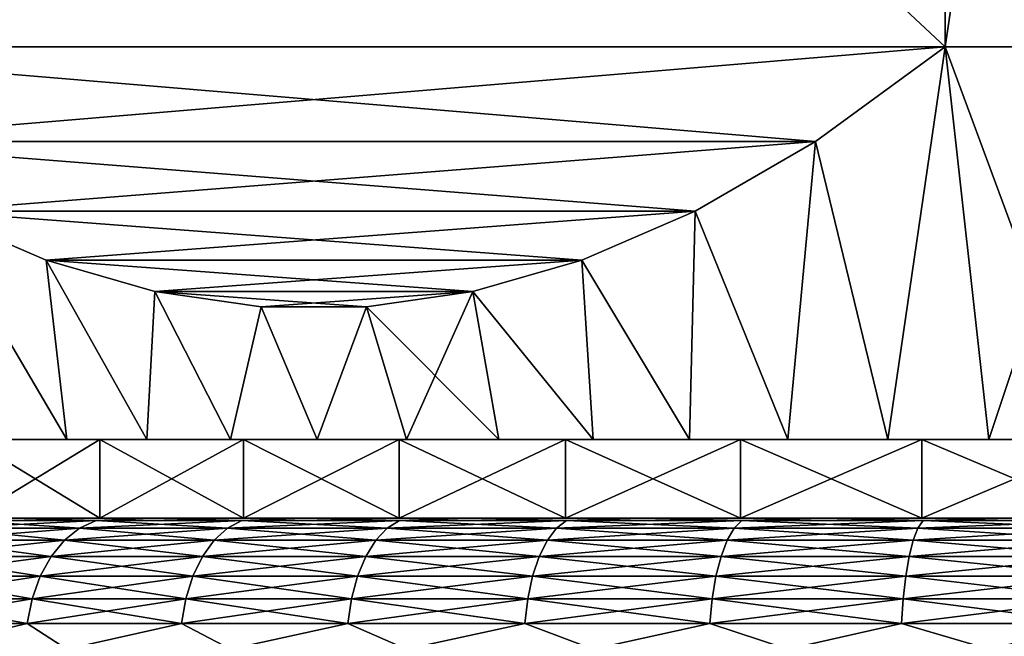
# Model space of a CAD drawing. Header units: metres. Extents: x -109 to 109, y -342 to 116.
# Tile 43 of 213: x -86.25 to -78.73, y 18.6 to 23.31. Entities that reach past the tile are written whole.
import ezdxf

# ---------------------------------------------------------------- set-up
doc = ezdxf.new("R2010")
doc.units = ezdxf.units.M
doc.layers.add('solid_505140_SW0001', color=7, linetype='CONTINUOUS')

msp = doc.modelspace()

# ---------------------------------------------------------------- linework, layer by layer
at = {"layer": 'solid_505140_SW0001'}
for points in [[(-79.178177, 32.099998, 15.774263), (-88.821823, 23.1, 10.206499), (-79.178177, 23.1, 15.774263)], [(-88.821823, 32.099998, 10.206499), (-88.821823, 23.1, 10.206499), (-79.178177, 32.099998, 15.774263)], [(-88.821823, 32.099998, -10.206499), (-79.178177, 23.1, -15.774263), (-88.821823, 23.1, -10.206499)], [(-79.178177, 32.099998, -15.774263), (-79.178177, 23.1, -15.774263), (-88.821823, 32.099998, -10.206499)], [(-79.178177, 32.099998, 15.774263), (-79.178177, 23.1, 15.774263), (-77.843796, 23.1, 15.943469)], [(-79.178177, 32.099998, 15.774263), (-77.843796, 23.1, 15.943469), (-77.843796, 32.099998, 15.943469)], [(-77.843796, 32.099998, -15.943469), (-77.843796, 23.1, -15.943469), (-79.178177, 23.1, -15.774263)], [(-77.843796, 32.099998, -15.943469), (-79.178177, 23.1, -15.774263), (-79.178177, 32.099998, -15.774263)], [(-79.178177, 23.1, 15.774263), (-88.821823, 23.1, 10.206499), (-87.831276, 22.377495, 10.778394)], [(-88.821823, 23.1, -10.206499), (-79.178177, 23.1, -15.774263), (-80.168724, 22.377495, -15.202369)], [(-88.821823, 23.1, -10.206499), (-80.168724, 22.377495, -15.202369), (-87.831284, 22.377499, -10.77839)], [(-79.178177, 23.1, 15.774263), (-87.831276, 22.377495, 10.778394), (-80.168716, 22.377499, 15.202373)], [(-80.168724, 22.377495, -15.202369), (-79.178177, 23.1, -15.774263), (-79.617035, 20.1, -14.160999)], [(-79.178177, 23.1, 15.774263), (-80.168716, 22.377499, 15.202373), (-79.617035, 20.1, 14.160999)], [(-79.178177, 23.1, -15.774263), (-78.845947, 20.1, -14.308954), (-79.617035, 20.1, -14.160999)], [(-79.178177, 23.1, 15.774263), (-79.617035, 20.1, 14.160999), (-78.845947, 20.1, 14.308954)], [(-79.178177, 23.1, -15.774263), (-77.843796, 23.1, -15.943469), (-78.845947, 20.1, -14.308954)], [(-79.178177, 23.1, 15.774263), (-78.845947, 20.1, 14.308954), (-78.067772, 20.1, 14.414994)], [(-77.843796, 23.1, 15.943469), (-79.178177, 23.1, 15.774263), (-78.067772, 20.1, 14.414994)], [(-77.843796, 23.1, -15.943469), (-78.067772, 20.1, -14.414994), (-78.845947, 20.1, -14.308954)], [(-87.831284, 22.377499, -10.77839), (-80.168724, 22.377495, -15.202369), (-81.087837, 21.844658, -14.67172)], [(-87.831284, 22.377499, -10.77839), (-81.087837, 21.844658, -14.67172), (-86.912163, 21.84466, -11.309042)], [(-80.168716, 22.377499, 15.202373), (-87.831276, 22.377495, 10.778394), (-86.912163, 21.844658, 11.309043)], [(-80.168716, 22.377499, 15.202373), (-86.912163, 21.844658, 11.309043), (-81.087837, 21.84466, 14.671721)], [(-80.168716, 22.377499, 15.202373), (-81.087837, 21.84466, 14.671721), (-80.379082, 20.1, 13.971496)], [(-81.087837, 21.844658, -14.67172), (-80.168724, 22.377495, -15.202369), (-80.379082, 20.1, -13.971496)], [(-80.168716, 22.377499, 15.202373), (-80.379082, 20.1, 13.971496), (-79.617035, 20.1, 14.160999)], [(-80.168724, 22.377495, -15.202369), (-79.617035, 20.1, -14.160999), (-80.379082, 20.1, -13.971496)], [(-86.912163, 21.84466, -11.309042), (-85.887184, 20.1, -11.051269), (-86.471565, 20.1, -10.526997)], [(-86.912163, 21.84466, -11.309042), (-86.045448, 21.469557, -11.80944), (-85.887184, 20.1, -11.051269)], [(-81.087837, 21.84466, 14.671721), (-86.912163, 21.844658, 11.309043), (-86.045448, 21.469557, 11.80944)], [(-86.912163, 21.84466, -11.309042), (-81.087837, 21.844658, -14.67172), (-81.954552, 21.469557, -14.171322)], [(-86.912163, 21.84466, -11.309042), (-81.954552, 21.469557, -14.171322), (-86.045448, 21.469557, -11.80944)], [(-86.912163, 21.844658, 11.309043), (-86.471565, 20.1, 10.526997), (-85.887184, 20.1, 11.051269)], [(-86.045448, 21.469557, 11.80944), (-86.912163, 21.844658, 11.309043), (-85.887184, 20.1, 11.051269)], [(-81.087837, 21.84466, 14.671721), (-86.045448, 21.469557, 11.80944), (-81.954552, 21.469557, 14.171323)], [(-81.087837, 21.84466, 14.671721), (-81.954552, 21.469557, 14.171323), (-81.129906, 20.1, 13.740952)], [(-81.954552, 21.469557, -14.171322), (-81.087837, 21.844658, -14.67172), (-81.129906, 20.1, -13.740952)], [(-81.087837, 21.84466, 14.671721), (-81.129906, 20.1, 13.740952), (-80.379082, 20.1, 13.971496)], [(-81.087837, 21.844658, -14.67172), (-80.379082, 20.1, -13.971496), (-81.129906, 20.1, -13.740952)], [(-86.045448, 21.469557, -11.80944), (-85.275108, 20.1, -11.543289), (-85.887184, 20.1, -11.051269)], [(-86.045448, 21.469557, -11.80944), (-85.213799, 21.230696, -12.289597), (-85.275108, 20.1, -11.543289)], [(-86.045448, 21.469557, 11.80944), (-85.887184, 20.1, 11.051269), (-85.275108, 20.1, 11.543289)], [(-85.213799, 21.230696, 12.289596), (-86.045448, 21.469557, 11.80944), (-85.275108, 20.1, 11.543289)], [(-81.954552, 21.469557, 14.171323), (-86.045448, 21.469557, 11.80944), (-85.213799, 21.230696, 12.289596)], [(-86.045448, 21.469557, -11.80944), (-81.954552, 21.469557, -14.171322), (-82.786201, 21.230696, -13.691167)], [(-86.045448, 21.469557, -11.80944), (-82.786201, 21.230696, -13.691167), (-85.213799, 21.230696, -12.289597)], [(-81.954552, 21.469557, 14.171323), (-85.213799, 21.230696, 12.289596), (-82.786201, 21.230696, 13.691166)], [(-82.786201, 21.230696, -13.691167), (-81.954552, 21.469557, -14.171322), (-81.866982, 20.1, -13.470155)], [(-81.954552, 21.469557, 14.171323), (-82.786201, 21.230696, 13.691166), (-81.866982, 20.1, 13.470155)], [(-81.954552, 21.469557, -14.171322), (-81.129906, 20.1, -13.740952), (-81.866982, 20.1, -13.470155)], [(-81.954552, 21.469557, 14.171323), (-81.866982, 20.1, 13.470155), (-81.129906, 20.1, 13.740952)], [(-85.213799, 21.230696, -12.289597), (-84.6371, 20.1, -12.001556), (-85.275108, 20.1, -11.543289)], [(-85.213799, 21.230696, 12.289596), (-85.275108, 20.1, 11.543289), (-84.6371, 20.1, 12.001556)], [(-85.213799, 21.230696, -12.289597), (-84.402245, 21.114346, -12.758147), (-84.6371, 20.1, -12.001556)], [(-84.402245, 21.114347, 12.758143), (-85.213799, 21.230696, 12.289596), (-84.6371, 20.1, 12.001556)], [(-82.786201, 21.230696, 13.691166), (-85.213799, 21.230696, 12.289596), (-84.402245, 21.114347, 12.758143)], [(-85.213799, 21.230696, -12.289597), (-82.786201, 21.230696, -13.691167), (-83.597755, 21.114347, -13.222618)], [(-85.213799, 21.230696, -12.289597), (-83.597755, 21.114347, -13.222618), (-84.402245, 21.114346, -12.758147)], [(-82.786201, 21.230696, 13.691166), (-84.402245, 21.114347, 12.758143), (-83.597755, 21.114346, 13.222615)], [(-83.597755, 21.114347, -13.222618), (-82.786201, 21.230696, -13.691167), (-83.291992, 20.1, -12.810884)], [(-82.786201, 21.230696, 13.691166), (-83.597755, 21.114346, 13.222615), (-82.588371, 20.1, 13.159851)], [(-82.786201, 21.230696, -13.691167), (-82.588371, 20.1, -13.159851), (-83.291992, 20.1, -12.810884)], [(-82.786201, 21.230696, -13.691167), (-81.866982, 20.1, -13.470155), (-82.588371, 20.1, -13.159851)], [(-82.786201, 21.230696, 13.691166), (-82.588371, 20.1, 13.159851), (-81.866982, 20.1, 13.470155)], [(-84.402245, 21.114347, 12.758143), (-84.6371, 20.1, 12.001556), (-83.975502, 20.1, 12.424436)], [(-84.402245, 21.114346, -12.758147), (-83.975502, 20.1, -12.424436), (-84.6371, 20.1, -12.001556)], [(-84.402245, 21.114346, -12.758147), (-83.597755, 21.114347, -13.222618), (-83.975502, 20.1, -12.424436)], [(-83.597755, 21.114346, 13.222615), (-84.402245, 21.114347, 12.758143), (-83.975502, 20.1, 12.424436)], [(-83.597755, 21.114347, -13.222618), (-83.291992, 20.1, -12.810884), (-83.975502, 20.1, -12.424436)], [(-83.597755, 21.114346, 13.222615), (-83.975502, 20.1, 12.424436), (-83.291992, 20.1, 12.810884)], [(-83.597755, 21.114346, 13.222615), (-83.291992, 20.1, 12.810884), (-82.588371, 20.1, 13.159851)], [(-85.634201, 20.1, 9.642699), (-87.551445, 20.1, 9.386975), (-88.043381, 20.1, 8.774964)], [(-86.623085, 20.1, 8.598756), (-85.634201, 20.1, 9.642699), (-88.043381, 20.1, 8.774964)], [(-85.634201, 20.1, -9.642699), (-87.551445, 20.1, -9.386975), (-87.026825, 20.1, -9.971751)], [(-85.634201, 20.1, -9.642699), (-86.623085, 20.1, -8.598756), (-87.551445, 20.1, -9.386975)], [(-85.634201, 20.1, 9.642699), (-87.026825, 20.1, 9.971751), (-87.551445, 20.1, 9.386975)], [(-85.634201, 20.1, -9.642699), (-87.026825, 20.1, -9.971751), (-86.471565, 20.1, -10.526997)], [(-84.537888, 20.1, 10.57391), (-86.471565, 20.1, 10.526997), (-87.026825, 20.1, 9.971751)], [(-85.634201, 20.1, 9.642699), (-84.537888, 20.1, 10.57391), (-87.026825, 20.1, 9.971751)], [(-85.634201, 20.1, -9.642699), (-85.634171, 19.5, -9.64272), (-86.623123, 19.5, -8.598705)], [(-85.634201, 20.1, -9.642699), (-86.623123, 19.5, -8.598705), (-86.623085, 20.1, -8.598756)], [(-86.623085, 20.1, 8.598756), (-86.623123, 19.5, 8.598705), (-85.634171, 19.5, 9.64272)], [(-86.623085, 20.1, 8.598756), (-85.634171, 19.5, 9.64272), (-85.634201, 20.1, 9.642699)], [(-84.537888, 20.1, -10.57391), (-86.471565, 20.1, -10.526997), (-85.887184, 20.1, -11.051269)], [(-84.537888, 20.1, -10.57391), (-85.634201, 20.1, -9.642699), (-86.471565, 20.1, -10.526997)], [(-84.537888, 20.1, 10.57391), (-85.887184, 20.1, 11.051269), (-86.471565, 20.1, 10.526997)], [(-83.347839, 20.1, -11.380791), (-85.887184, 20.1, -11.051269), (-85.275108, 20.1, -11.543289)], [(-83.347839, 20.1, -11.380791), (-84.537888, 20.1, -10.57391), (-85.887184, 20.1, -11.051269)], [(-83.347839, 20.1, 11.380791), (-85.275108, 20.1, 11.543289), (-85.887184, 20.1, 11.051269)], [(-84.537888, 20.1, 10.57391), (-83.347839, 20.1, 11.380791), (-85.887184, 20.1, 11.051269)], [(-84.537888, 20.1, -10.57391), (-85.634171, 19.5, -9.64272), (-85.634201, 20.1, -9.642699)], [(-85.634201, 20.1, 9.642699), (-85.634171, 19.5, 9.64272), (-84.537933, 19.5, 10.573877)], [(-85.634201, 20.1, 9.642699), (-84.537933, 19.5, 10.573877), (-84.537888, 20.1, 10.57391)], [(-84.537888, 20.1, -10.57391), (-84.537933, 19.5, -10.573877), (-85.634171, 19.5, -9.64272)], [(-83.347839, 20.1, -11.380791), (-85.275108, 20.1, -11.543289), (-84.6371, 20.1, -12.001556)], [(-82.077034, 20.1, 12.054543), (-84.6371, 20.1, 12.001556), (-85.275108, 20.1, 11.543289)], [(-83.347839, 20.1, 11.380791), (-82.077034, 20.1, 12.054543), (-85.275108, 20.1, 11.543289)], [(-82.077034, 20.1, -12.054543), (-84.6371, 20.1, -12.001556), (-83.975502, 20.1, -12.424436)], [(-82.077034, 20.1, -12.054543), (-83.347839, 20.1, -11.380791), (-84.6371, 20.1, -12.001556)], [(-82.077034, 20.1, 12.054543), (-83.975502, 20.1, 12.424436), (-84.6371, 20.1, 12.001556)], [(-83.347839, 20.1, -11.380791), (-83.347733, 19.5, -11.380861), (-84.537933, 19.5, -10.573877)], [(-83.347839, 20.1, -11.380791), (-84.537933, 19.5, -10.573877), (-84.537888, 20.1, -10.57391)], [(-84.537888, 20.1, 10.57391), (-84.537933, 19.5, 10.573877), (-83.347733, 19.5, 11.380861)], [(-84.537888, 20.1, 10.57391), (-83.347733, 19.5, 11.380861), (-83.347839, 20.1, 11.380791)], [(-80.740791, 20.1, -12.586936), (-83.975502, 20.1, -12.424436), (-83.291992, 20.1, -12.810884)], [(-80.740791, 20.1, -12.586936), (-82.077034, 20.1, -12.054543), (-83.975502, 20.1, -12.424436)], [(-80.740791, 20.1, 12.586936), (-83.291992, 20.1, 12.810884), (-83.975502, 20.1, 12.424436)], [(-82.077034, 20.1, 12.054543), (-80.740791, 20.1, 12.586936), (-83.975502, 20.1, 12.424436)], [(-82.077034, 20.1, -12.054543), (-83.347733, 19.5, -11.380861), (-83.347839, 20.1, -11.380791)], [(-83.347839, 20.1, 11.380791), (-83.347733, 19.5, 11.380861), (-82.077034, 19.5, 12.054536)], [(-83.347839, 20.1, 11.380791), (-82.077034, 19.5, 12.054536), (-82.077034, 20.1, 12.054543)], [(-82.077034, 20.1, -12.054543), (-82.077034, 19.5, -12.054536), (-83.347733, 19.5, -11.380861)], [(-79.355446, 20.1, -12.971568), (-83.291992, 20.1, -12.810884), (-82.588371, 20.1, -13.159851)], [(-79.355446, 20.1, -12.971568), (-80.740791, 20.1, -12.586936), (-83.291992, 20.1, -12.810884)], [(-79.355446, 20.1, 12.971568), (-82.588371, 20.1, 13.159851), (-83.291992, 20.1, 12.810884)], [(-80.740791, 20.1, 12.586936), (-79.355446, 20.1, 12.971568), (-83.291992, 20.1, 12.810884)], [(-77.935966, 20.1, -13.204288), (-82.588371, 20.1, -13.159851), (-81.866982, 20.1, -13.470155)], [(-77.935966, 20.1, -13.204288), (-79.355446, 20.1, -12.971568), (-82.588371, 20.1, -13.159851)], [(-71.133018, 20.1, 13.470155), (-81.866982, 20.1, 13.470155), (-82.588371, 20.1, 13.159851)], [(-76.5, 20.1, 13.282147), (-71.133018, 20.1, 13.470155), (-82.588371, 20.1, 13.159851)], [(-77.935966, 20.1, 13.204288), (-76.5, 20.1, 13.282147), (-82.588371, 20.1, 13.159851)], [(-79.355446, 20.1, 12.971568), (-77.935966, 20.1, 13.204288), (-82.588371, 20.1, 13.159851)], [(-80.740791, 20.1, -12.586936), (-80.740921, 19.5, -12.586896), (-82.077034, 19.5, -12.054536)], [(-80.740791, 20.1, -12.586936), (-82.077034, 19.5, -12.054536), (-82.077034, 20.1, -12.054543)], [(-82.077034, 20.1, 12.054543), (-82.077034, 19.5, 12.054536), (-80.740921, 19.5, 12.586896)], [(-82.077034, 20.1, 12.054543), (-80.740921, 19.5, 12.586896), (-80.740791, 20.1, 12.586936)], [(-81.866982, 20.1, -13.470155), (-71.133018, 20.1, -13.470155), (-70.411629, 20.1, -13.159851)], [(-76.5, 20.1, -13.282147), (-81.866982, 20.1, -13.470155), (-70.411629, 20.1, -13.159851)], [(-81.866982, 20.1, -13.470155), (-81.129906, 20.1, -13.740952), (-71.133018, 20.1, -13.470155)], [(-76.5, 20.1, -13.282147), (-77.935966, 20.1, -13.204288), (-81.866982, 20.1, -13.470155)], [(-71.870094, 20.1, 13.740952), (-81.129906, 20.1, 13.740952), (-81.866982, 20.1, 13.470155)], [(-71.133018, 20.1, 13.470155), (-71.870094, 20.1, 13.740952), (-81.866982, 20.1, 13.470155)], [(-81.129906, 20.1, -13.740952), (-71.870094, 20.1, -13.740952), (-71.133018, 20.1, -13.470155)], [(-81.129906, 20.1, -13.740952), (-80.379082, 20.1, -13.971496), (-71.870094, 20.1, -13.740952)], [(-72.620918, 20.1, 13.971496), (-80.379082, 20.1, 13.971496), (-81.129906, 20.1, 13.740952)], [(-71.870094, 20.1, 13.740952), (-72.620918, 20.1, 13.971496), (-81.129906, 20.1, 13.740952)], [(-79.355446, 20.1, -12.971568), (-79.35537, 19.5, -12.97159), (-80.740921, 19.5, -12.586896)], [(-79.355446, 20.1, -12.971568), (-80.740921, 19.5, -12.586896), (-80.740791, 20.1, -12.586936)], [(-80.740791, 20.1, 12.586936), (-80.740921, 19.5, 12.586896), (-79.35537, 19.5, 12.97159)], [(-80.740791, 20.1, 12.586936), (-79.35537, 19.5, 12.97159), (-79.355446, 20.1, 12.971568)], [(-80.379082, 20.1, -13.971496), (-72.620918, 20.1, -13.971496), (-71.870094, 20.1, -13.740952)], [(-80.379082, 20.1, -13.971496), (-79.617035, 20.1, -14.160999), (-72.620918, 20.1, -13.971496)], [(-73.382965, 20.1, 14.160999), (-79.617035, 20.1, 14.160999), (-80.379082, 20.1, 13.971496)], [(-72.620918, 20.1, 13.971496), (-73.382965, 20.1, 14.160999), (-80.379082, 20.1, 13.971496)], [(-79.617035, 20.1, -14.160999), (-73.382965, 20.1, -14.160999), (-72.620918, 20.1, -13.971496)], [(-79.617035, 20.1, -14.160999), (-78.845947, 20.1, -14.308954), (-73.382965, 20.1, -14.160999)], [(-74.154053, 20.1, 14.308954), (-78.845947, 20.1, 14.308954), (-79.617035, 20.1, 14.160999)], [(-73.382965, 20.1, 14.160999), (-74.154053, 20.1, 14.308954), (-79.617035, 20.1, 14.160999)], [(-77.935966, 20.1, -13.204288), (-79.35537, 19.5, -12.97159), (-79.355446, 20.1, -12.971568)], [(-79.355446, 20.1, 12.971568), (-79.35537, 19.5, 12.97159), (-77.935989, 19.5, 13.204283)], [(-79.355446, 20.1, 12.971568), (-77.935989, 19.5, 13.204283), (-77.935966, 20.1, 13.204288)], [(-77.935966, 20.1, -13.204288), (-77.935989, 19.5, -13.204283), (-79.35537, 19.5, -12.97159)], [(-78.845947, 20.1, -14.308954), (-74.154053, 20.1, -14.308954), (-73.382965, 20.1, -14.160999)], [(-78.845947, 20.1, -14.308954), (-78.067772, 20.1, -14.414994), (-74.154053, 20.1, -14.308954)], [(-74.932228, 20.1, 14.414994), (-78.067772, 20.1, 14.414994), (-78.845947, 20.1, 14.308954)], [(-74.154053, 20.1, 14.308954), (-74.932228, 20.1, 14.414994), (-78.845947, 20.1, 14.308954)], [(-86.81617, 19.424255, 9.288721), (-85.788719, 19.424255, 10.31617), (-86.676575, 19.481014, 9.163031)], [(-86.81617, 19.424255, -9.288721), (-86.676575, 19.481014, -9.163031), (-85.663033, 19.481014, -10.176577)], [(-85.788719, 19.424255, -10.31617), (-86.81617, 19.424255, -9.288721), (-85.663033, 19.481014, -10.176577)], [(-85.663033, 19.481014, -10.176577), (-86.676575, 19.481014, -9.163031), (-86.303978, 19.5, -9.280717)], [(-86.676575, 19.481014, 9.163031), (-85.663033, 19.481014, 10.176577), (-86.303978, 19.5, 9.280717)], [(-85.788719, 19.424255, 10.31617), (-85.663033, 19.481014, 10.176577), (-86.676575, 19.481014, 9.163031)], [(-86.623123, 19.5, -8.598705), (-85.634171, 19.5, -9.64272), (-86.303978, 19.5, -9.280717)], [(-85.634171, 19.5, 9.64272), (-86.623123, 19.5, 8.598705), (-86.303978, 19.5, 9.280717)], [(-85.634171, 19.5, -9.64272), (-85.242722, 19.5, -10.286635), (-86.303978, 19.5, -9.280717)], [(-85.663033, 19.481014, -10.176577), (-86.303978, 19.5, -9.280717), (-85.242722, 19.5, -10.286635)], [(-85.634171, 19.5, 9.64272), (-86.303978, 19.5, 9.280717), (-85.242722, 19.5, 10.286635)], [(-85.663033, 19.481014, 10.176577), (-85.242722, 19.5, 10.286635), (-86.303978, 19.5, 9.280717)], [(-85.788719, 19.424255, 10.31617), (-84.6595, 19.424255, 11.230593), (-85.663033, 19.481014, 10.176577)], [(-85.788719, 19.424255, -10.31617), (-85.663033, 19.481014, -10.176577), (-84.549095, 19.481014, -11.078626)], [(-84.6595, 19.424255, -11.230593), (-85.788719, 19.424255, -10.31617), (-84.549095, 19.481014, -11.078626)], [(-84.549095, 19.481014, -11.078626), (-85.663033, 19.481014, -10.176577), (-85.242722, 19.5, -10.286635)], [(-85.663033, 19.481014, 10.176577), (-84.549095, 19.481014, 11.078626), (-85.242722, 19.5, 10.286635)], [(-84.6595, 19.424255, 11.230593), (-84.549095, 19.481014, 11.078626), (-85.663033, 19.481014, 10.176577)], [(-85.634171, 19.5, -9.64272), (-84.537933, 19.5, -10.573877), (-85.242722, 19.5, -10.286635)], [(-84.537933, 19.5, 10.573877), (-85.634171, 19.5, 9.64272), (-85.242722, 19.5, 10.286635)], [(-84.537933, 19.5, -10.573877), (-84.078789, 19.5, -11.171916), (-85.242722, 19.5, -10.286635)], [(-84.549095, 19.481014, -11.078626), (-85.242722, 19.5, -10.286635), (-84.078789, 19.5, -11.171916)], [(-84.537933, 19.5, 10.573877), (-85.242722, 19.5, 10.286635), (-84.078789, 19.5, 11.171916)], [(-84.549095, 19.481014, 11.078626), (-84.078789, 19.5, 11.171916), (-85.242722, 19.5, 10.286635)], [(-84.6595, 19.424255, 11.230593), (-83.440887, 19.424255, 12.021971), (-84.549095, 19.481014, 11.078626)], [(-84.6595, 19.424255, -11.230593), (-84.549095, 19.481014, -11.078626), (-83.34697, 19.481014, -11.859295)], [(-83.440887, 19.424255, -12.021971), (-84.6595, 19.424255, -11.230593), (-83.34697, 19.481014, -11.859295)], [(-83.34697, 19.481014, -11.859295), (-84.549095, 19.481014, -11.078626), (-84.078789, 19.5, -11.171916)], [(-84.549095, 19.481014, 11.078626), (-83.34697, 19.481014, 11.859295), (-84.078789, 19.5, 11.171916)], [(-83.440887, 19.424255, 12.021971), (-83.34697, 19.481014, 11.859295), (-84.549095, 19.481014, 11.078626)], [(-84.537933, 19.5, -10.573877), (-83.347733, 19.5, -11.380861), (-84.078789, 19.5, -11.171916)], [(-83.347733, 19.5, 11.380861), (-84.537933, 19.5, 10.573877), (-84.078789, 19.5, 11.171916)], [(-83.347733, 19.5, -11.380861), (-82.825806, 19.5, -11.92619), (-84.078789, 19.5, -11.171916)], [(-83.34697, 19.481014, -11.859295), (-84.078789, 19.5, -11.171916), (-82.825806, 19.5, -11.92619)], [(-83.347733, 19.5, 11.380861), (-84.078789, 19.5, 11.171916), (-82.825806, 19.5, 11.92619)], [(-83.34697, 19.481014, 11.859295), (-82.825806, 19.5, 11.92619), (-84.078789, 19.5, 11.171916)], [(-83.440887, 19.424255, 12.021971), (-82.146225, 19.424255, 12.681634), (-83.34697, 19.481014, 11.859295)], [(-83.440887, 19.424255, -12.021971), (-83.34697, 19.481014, -11.859295), (-82.069824, 19.481014, -12.510032)], [(-82.146225, 19.424255, -12.681634), (-83.440887, 19.424255, -12.021971), (-82.069824, 19.481014, -12.510032)], [(-83.347733, 19.5, -11.380861), (-82.077034, 19.5, -12.054536), (-82.825806, 19.5, -11.92619)], [(-82.077034, 19.5, 12.054536), (-83.347733, 19.5, 11.380861), (-82.825806, 19.5, 11.92619)], [(-82.069824, 19.481014, -12.510032), (-83.34697, 19.481014, -11.859295), (-82.825806, 19.5, -11.92619)], [(-83.34697, 19.481014, 11.859295), (-82.069824, 19.481014, 12.510032), (-82.825806, 19.5, 11.92619)], [(-82.146225, 19.424255, 12.681634), (-82.069824, 19.481014, 12.510032), (-83.34697, 19.481014, 11.859295)], [(-82.077034, 19.5, -12.054536), (-81.498909, 19.5, -12.540366), (-82.825806, 19.5, -11.92619)], [(-82.069824, 19.481014, -12.510032), (-82.825806, 19.5, -11.92619), (-81.498909, 19.5, -12.540366)], [(-82.077034, 19.5, 12.054536), (-82.825806, 19.5, 11.92619), (-81.498909, 19.5, 12.540366)], [(-82.069824, 19.481014, 12.510032), (-81.498909, 19.5, 12.540366), (-82.825806, 19.5, 11.92619)], [(-82.146225, 19.424255, 12.681634), (-80.789703, 19.424255, 13.202353), (-82.069824, 19.481014, 12.510032)], [(-82.146225, 19.424255, -12.681634), (-82.069824, 19.481014, -12.510032), (-80.731659, 19.481014, -13.023705)], [(-80.789703, 19.424255, -13.202353), (-82.146225, 19.424255, -12.681634), (-80.731659, 19.481014, -13.023705)], [(-82.077034, 19.5, -12.054536), (-80.740921, 19.5, -12.586896), (-81.498909, 19.5, -12.540366)], [(-80.740921, 19.5, 12.586896), (-82.077034, 19.5, 12.054536), (-81.498909, 19.5, 12.540366)], [(-80.731659, 19.481014, -13.023705), (-82.069824, 19.481014, -12.510032), (-81.498909, 19.5, -12.540366)], [(-82.069824, 19.481014, 12.510032), (-80.731659, 19.481014, 13.023705), (-81.498909, 19.5, 12.540366)], [(-80.789703, 19.424255, 13.202353), (-80.731659, 19.481014, 13.023705), (-82.069824, 19.481014, 12.510032)], [(-79.35537, 19.5, -12.97159), (-80.113045, 19.5, -13.00752), (-81.498909, 19.5, -12.540366)], [(-80.731659, 19.481014, -13.023705), (-81.498909, 19.5, -12.540366), (-80.113045, 19.5, -13.00752)], [(-80.740921, 19.5, -12.586896), (-79.35537, 19.5, -12.97159), (-81.498909, 19.5, -12.540366)], [(-80.740921, 19.5, 12.586896), (-81.498909, 19.5, 12.540366), (-80.113045, 19.5, 13.00752)], [(-80.731659, 19.481014, 13.023705), (-80.113045, 19.5, 13.00752), (-81.498909, 19.5, 12.540366)], [(-80.789703, 19.424255, 13.202353), (-79.386185, 19.424255, 13.578426), (-80.731659, 19.481014, 13.023705)], [(-80.789703, 19.424255, -13.202353), (-80.731659, 19.481014, -13.023705), (-79.34713, 19.481014, -13.39469)], [(-79.386185, 19.424255, -13.578426), (-80.789703, 19.424255, -13.202353), (-79.34713, 19.481014, -13.39469)], [(-79.35537, 19.5, 12.97159), (-80.740921, 19.5, 12.586896), (-80.113045, 19.5, 13.00752)], [(-79.34713, 19.481014, -13.39469), (-80.731659, 19.481014, -13.023705), (-80.113045, 19.5, -13.00752)], [(-80.731659, 19.481014, 13.023705), (-79.34713, 19.481014, 13.39469), (-80.113045, 19.5, 13.00752)], [(-79.386185, 19.424255, 13.578426), (-79.34713, 19.481014, 13.39469), (-80.731659, 19.481014, 13.023705)], [(-77.935989, 19.5, -13.204283), (-78.684883, 19.5, -13.322021), (-80.113045, 19.5, -13.00752)], [(-79.34713, 19.481014, -13.39469), (-80.113045, 19.5, -13.00752), (-78.684883, 19.5, -13.322021)], [(-79.35537, 19.5, -12.97159), (-77.935989, 19.5, -13.204283), (-80.113045, 19.5, -13.00752)], [(-77.935989, 19.5, 13.204283), (-80.113045, 19.5, 13.00752), (-78.684883, 19.5, 13.322021)], [(-79.34713, 19.481014, 13.39469), (-78.684883, 19.5, 13.322021), (-80.113045, 19.5, 13.00752)], [(-77.935989, 19.5, 13.204283), (-79.35537, 19.5, 12.97159), (-80.113045, 19.5, 13.00752)], [(-79.386185, 19.424255, 13.578426), (-77.951042, 19.424255, 13.805731), (-79.34713, 19.481014, 13.39469)], [(-79.386185, 19.424255, -13.578426), (-79.34713, 19.481014, -13.39469), (-77.931404, 19.481014, -13.618917)], [(-77.951042, 19.424255, -13.805731), (-79.386185, 19.424255, -13.578426), (-77.931404, 19.481014, -13.618917)], [(-77.931404, 19.481014, -13.618917), (-79.34713, 19.481014, -13.39469), (-78.684883, 19.5, -13.322021)], [(-79.34713, 19.481014, 13.39469), (-77.931404, 19.481014, 13.618917), (-78.684883, 19.5, 13.322021)], [(-77.951042, 19.424255, 13.805731), (-77.931404, 19.481014, 13.618917), (-79.34713, 19.481014, 13.39469)], [(-86.944839, 19.331905, 9.404575), (-85.904572, 19.331905, 10.444839), (-86.81617, 19.424255, 9.288721)], [(-86.944839, 19.331905, -9.404575), (-86.81617, 19.424255, -9.288721), (-85.788719, 19.424255, -10.31617)], [(-85.904572, 19.331905, -10.444839), (-86.944839, 19.331905, -9.404575), (-85.788719, 19.424255, -10.31617)], [(-85.904572, 19.331905, 10.444839), (-85.788719, 19.424255, 10.31617), (-86.81617, 19.424255, 9.288721)], [(-85.904572, 19.331905, 10.444839), (-84.761276, 19.331905, 11.370667), (-85.788719, 19.424255, 10.31617)], [(-85.904572, 19.331905, -10.444839), (-85.788719, 19.424255, -10.31617), (-84.6595, 19.424255, -11.230593)], [(-84.761276, 19.331905, -11.370667), (-85.904572, 19.331905, -10.444839), (-84.6595, 19.424255, -11.230593)], [(-84.761276, 19.331905, 11.370667), (-84.6595, 19.424255, 11.230593), (-85.788719, 19.424255, 10.31617)], [(-84.761276, 19.331905, 11.370667), (-83.527458, 19.331905, 12.171915), (-84.6595, 19.424255, 11.230593)], [(-84.761276, 19.331905, -11.370667), (-84.6595, 19.424255, -11.230593), (-83.440887, 19.424255, -12.021971)], [(-83.527458, 19.331905, -12.171915), (-84.761276, 19.331905, -11.370667), (-83.440887, 19.424255, -12.021971)], [(-83.527458, 19.331905, 12.171915), (-83.440887, 19.424255, 12.021971), (-84.6595, 19.424255, 11.230593)], [(-83.527458, 19.331905, 12.171915), (-82.216652, 19.331905, 12.839806), (-83.440887, 19.424255, 12.021971)], [(-83.527458, 19.331905, -12.171915), (-83.440887, 19.424255, -12.021971), (-82.146225, 19.424255, -12.681634)], [(-82.216652, 19.331905, -12.839806), (-83.527458, 19.331905, -12.171915), (-82.146225, 19.424255, -12.681634)], [(-82.216652, 19.331905, 12.839806), (-82.146225, 19.424255, 12.681634), (-83.440887, 19.424255, 12.021971)], [(-82.216652, 19.331905, 12.839806), (-80.843208, 19.331905, 13.367021), (-82.146225, 19.424255, 12.681634)], [(-82.216652, 19.331905, -12.839806), (-82.146225, 19.424255, -12.681634), (-80.789703, 19.424255, -13.202353)], [(-80.843208, 19.331905, -13.367021), (-82.216652, 19.331905, -12.839806), (-80.789703, 19.424255, -13.202353)], [(-80.843208, 19.331905, 13.367021), (-80.789703, 19.424255, 13.202353), (-82.146225, 19.424255, 12.681634)], [(-80.843208, 19.331905, 13.367021), (-79.42218, 19.331905, 13.747784), (-80.789703, 19.424255, 13.202353)], [(-80.843208, 19.331905, -13.367021), (-80.789703, 19.424255, -13.202353), (-79.386185, 19.424255, -13.578426)], [(-79.42218, 19.331905, -13.747784), (-80.843208, 19.331905, -13.367021), (-79.386185, 19.424255, -13.578426)], [(-79.42218, 19.331905, 13.747784), (-79.386185, 19.424255, 13.578426), (-80.789703, 19.424255, 13.202353)], [(-79.42218, 19.331905, 13.747784), (-77.969139, 19.331905, 13.977922), (-79.386185, 19.424255, 13.578426)], [(-79.42218, 19.331905, -13.747784), (-79.386185, 19.424255, -13.578426), (-77.951042, 19.424255, -13.805731)], [(-77.969139, 19.331905, -13.977922), (-79.42218, 19.331905, -13.747784), (-77.951042, 19.424255, -13.805731)], [(-77.969139, 19.331905, 13.977922), (-77.951042, 19.424255, 13.805731), (-79.386185, 19.424255, 13.578426)], [(-87.057625, 19.207523, 9.506131), (-86.006134, 19.207523, 10.557629), (-86.944839, 19.331905, 9.404575)], [(-87.057625, 19.207523, -9.506131), (-86.944839, 19.331905, -9.404575), (-85.904572, 19.331905, -10.444839)], [(-86.006134, 19.207523, -10.557629), (-87.057625, 19.207523, -9.506131), (-85.904572, 19.331905, -10.444839)], [(-86.006134, 19.207523, 10.557629), (-85.904572, 19.331905, 10.444839), (-86.944839, 19.331905, 9.404575)], [(-86.006134, 19.207523, 10.557629), (-84.850487, 19.207523, 11.493454), (-85.904572, 19.331905, 10.444839)], [(-86.006134, 19.207523, -10.557629), (-85.904572, 19.331905, -10.444839), (-84.761276, 19.331905, -11.370667)], [(-84.850487, 19.207523, -11.493454), (-86.006134, 19.207523, -10.557629), (-84.761276, 19.331905, -11.370667)], [(-84.850487, 19.207523, 11.493454), (-84.761276, 19.331905, 11.370667), (-85.904572, 19.331905, 10.444839)], [(-84.850487, 19.207523, 11.493454), (-83.603348, 19.207523, 12.303354), (-84.761276, 19.331905, 11.370667)], [(-84.850487, 19.207523, -11.493454), (-84.761276, 19.331905, -11.370667), (-83.527458, 19.331905, -12.171915)], [(-83.603348, 19.207523, -12.303354), (-84.850487, 19.207523, -11.493454), (-83.527458, 19.331905, -12.171915)], [(-83.603348, 19.207523, 12.303354), (-83.527458, 19.331905, 12.171915), (-84.761276, 19.331905, 11.370667)], [(-83.603348, 19.207523, 12.303354), (-82.278381, 19.207523, 12.978457), (-83.527458, 19.331905, 12.171915)], [(-83.603348, 19.207523, -12.303354), (-83.527458, 19.331905, -12.171915), (-82.216652, 19.331905, -12.839806)], [(-82.278381, 19.207523, -12.978457), (-83.603348, 19.207523, -12.303354), (-82.216652, 19.331905, -12.839806)], [(-82.278381, 19.207523, 12.978457), (-82.216652, 19.331905, 12.839806), (-83.527458, 19.331905, 12.171915)], [(-82.278381, 19.207523, 12.978457), (-80.890106, 19.207523, 13.511365), (-82.216652, 19.331905, 12.839806)], [(-82.278381, 19.207523, -12.978457), (-82.216652, 19.331905, -12.839806), (-80.843208, 19.331905, -13.367021)], [(-80.890106, 19.207523, -13.511365), (-82.278381, 19.207523, -12.978457), (-80.843208, 19.331905, -13.367021)], [(-80.890106, 19.207523, 13.511365), (-80.843208, 19.331905, 13.367021), (-82.216652, 19.331905, 12.839806)], [(-80.890106, 19.207523, 13.511365), (-79.453735, 19.207523, 13.89624), (-80.843208, 19.331905, 13.367021)], [(-80.890106, 19.207523, -13.511365), (-80.843208, 19.331905, -13.367021), (-79.42218, 19.331905, -13.747784)], [(-79.453735, 19.207523, -13.89624), (-80.890106, 19.207523, -13.511365), (-79.42218, 19.331905, -13.747784)], [(-79.453735, 19.207523, 13.89624), (-79.42218, 19.331905, 13.747784), (-80.843208, 19.331905, 13.367021)], [(-79.453735, 19.207523, 13.89624), (-77.985001, 19.207523, 14.128864), (-79.42218, 19.331905, 13.747784)], [(-79.453735, 19.207523, -13.89624), (-79.42218, 19.331905, -13.747784), (-77.969139, 19.331905, -13.977922)], [(-77.985001, 19.207523, -14.128864), (-79.453735, 19.207523, -13.89624), (-77.969139, 19.331905, -13.977922)], [(-77.985001, 19.207523, 14.128864), (-77.969139, 19.331905, 13.977922), (-79.42218, 19.331905, 13.747784)], [(-87.150192, 19.055897, 9.589478), (-86.089478, 19.055897, 10.650195), (-87.057625, 19.207523, 9.506131)], [(-87.150192, 19.055897, -9.589478), (-87.057625, 19.207523, -9.506131), (-86.006134, 19.207523, -10.557629)], [(-86.089478, 19.055897, -10.650195), (-87.150192, 19.055897, -9.589478), (-86.006134, 19.207523, -10.557629)], [(-86.089478, 19.055897, 10.650195), (-86.006134, 19.207523, 10.557629), (-87.057625, 19.207523, 9.506131)], [(-86.089478, 19.055897, 10.650195), (-84.923698, 19.055897, 11.594226), (-86.006134, 19.207523, 10.557629)], [(-86.089478, 19.055897, -10.650195), (-86.006134, 19.207523, -10.557629), (-84.850487, 19.207523, -11.493454)], [(-84.923698, 19.055897, -11.594226), (-86.089478, 19.055897, -10.650195), (-84.850487, 19.207523, -11.493454)], [(-84.923698, 19.055897, 11.594226), (-84.850487, 19.207523, 11.493454), (-86.006134, 19.207523, 10.557629)], [(-84.923698, 19.055897, 11.594226), (-83.665627, 19.055897, 12.411228), (-84.850487, 19.207523, 11.493454)], [(-84.923698, 19.055897, -11.594226), (-84.850487, 19.207523, -11.493454), (-83.603348, 19.207523, -12.303354)], [(-83.665627, 19.055897, -12.411228), (-84.923698, 19.055897, -11.594226), (-83.603348, 19.207523, -12.303354)], [(-83.665627, 19.055897, 12.411228), (-83.603348, 19.207523, 12.303354), (-84.850487, 19.207523, 11.493454)], [(-83.665627, 19.055897, 12.411228), (-82.329048, 19.055897, 13.09225), (-83.603348, 19.207523, 12.303354)], [(-83.665627, 19.055897, -12.411228), (-83.603348, 19.207523, -12.303354), (-82.278381, 19.207523, -12.978457)], [(-82.329048, 19.055897, -13.09225), (-83.665627, 19.055897, -12.411228), (-82.278381, 19.207523, -12.978457)], [(-82.329048, 19.055897, 13.09225), (-82.278381, 19.207523, 12.978457), (-83.603348, 19.207523, 12.303354)], [(-82.329048, 19.055897, 13.09225), (-80.928596, 19.055897, 13.62983), (-82.278381, 19.207523, 12.978457)], [(-82.329048, 19.055897, -13.09225), (-82.278381, 19.207523, -12.978457), (-80.890106, 19.207523, -13.511365)], [(-80.928596, 19.055897, -13.62983), (-82.329048, 19.055897, -13.09225), (-80.890106, 19.207523, -13.511365)], [(-80.928596, 19.055897, 13.62983), (-80.890106, 19.207523, 13.511365), (-82.278381, 19.207523, 12.978457)], [(-80.928596, 19.055897, 13.62983), (-79.479637, 19.055897, 14.018079), (-80.890106, 19.207523, 13.511365)], [(-80.928596, 19.055897, -13.62983), (-80.890106, 19.207523, -13.511365), (-79.453735, 19.207523, -13.89624)], [(-79.479637, 19.055897, -14.018079), (-80.928596, 19.055897, -13.62983), (-79.453735, 19.207523, -13.89624)], [(-79.479637, 19.055897, 14.018079), (-79.453735, 19.207523, 13.89624), (-80.890106, 19.207523, 13.511365)], [(-79.479637, 19.055897, 14.018079), (-77.998024, 19.055897, 14.252744), (-79.453735, 19.207523, 13.89624)], [(-79.479637, 19.055897, -14.018079), (-79.453735, 19.207523, -13.89624), (-77.985001, 19.207523, -14.128864)], [(-77.998024, 19.055897, -14.252744), (-79.479637, 19.055897, -14.018079), (-77.985001, 19.207523, -14.128864)], [(-77.998024, 19.055897, 14.252744), (-77.985001, 19.207523, 14.128864), (-79.453735, 19.207523, 13.89624)], [(-87.218979, 18.882864, 9.651409), (-86.151405, 18.882864, 10.718976), (-87.150192, 19.055897, 9.589478)], [(-87.218979, 18.882864, -9.651409), (-87.150192, 19.055897, -9.589478), (-86.089478, 19.055897, -10.650195)], [(-86.151405, 18.882864, -10.718976), (-87.218979, 18.882864, -9.651409), (-86.089478, 19.055897, -10.650195)], [(-86.151405, 18.882864, 10.718976), (-86.089478, 19.055897, 10.650195), (-87.150192, 19.055897, 9.589478)], [(-86.151405, 18.882864, 10.718976), (-84.978096, 18.882864, 11.669103), (-86.089478, 19.055897, 10.650195)], [(-86.151405, 18.882864, -10.718976), (-86.089478, 19.055897, -10.650195), (-84.923698, 19.055897, -11.594226)], [(-84.978096, 18.882864, -11.669103), (-86.151405, 18.882864, -10.718976), (-84.923698, 19.055897, -11.594226)], [(-84.978096, 18.882864, 11.669103), (-84.923698, 19.055897, 11.594226), (-86.089478, 19.055897, 10.650195)], [(-84.978096, 18.882864, 11.669103), (-83.711899, 18.882864, 12.491381), (-84.923698, 19.055897, 11.594226)], [(-84.978096, 18.882864, -11.669103), (-84.923698, 19.055897, -11.594226), (-83.665627, 19.055897, -12.411228)], [(-83.711899, 18.882864, -12.491381), (-84.978096, 18.882864, -11.669103), (-83.665627, 19.055897, -12.411228)], [(-83.711899, 18.882864, 12.491381), (-83.665627, 19.055897, 12.411228), (-84.923698, 19.055897, 11.594226)], [(-83.711899, 18.882864, 12.491381), (-82.366692, 18.882864, 13.176801), (-83.665627, 19.055897, 12.411228)], [(-83.711899, 18.882864, -12.491381), (-83.665627, 19.055897, -12.411228), (-82.329048, 19.055897, -13.09225)], [(-82.366692, 18.882864, -13.176801), (-83.711899, 18.882864, -12.491381), (-82.329048, 19.055897, -13.09225)], [(-82.366692, 18.882864, 13.176801), (-82.329048, 19.055897, 13.09225), (-83.665627, 19.055897, 12.411228)], [(-82.366692, 18.882864, 13.176801), (-80.957199, 18.882864, 13.717854), (-82.329048, 19.055897, 13.09225)], [(-82.366692, 18.882864, -13.176801), (-82.329048, 19.055897, -13.09225), (-80.928596, 19.055897, -13.62983)], [(-80.957199, 18.882864, -13.717854), (-82.366692, 18.882864, -13.176801), (-80.928596, 19.055897, -13.62983)], [(-80.957199, 18.882864, 13.717854), (-80.928596, 19.055897, 13.62983), (-82.329048, 19.055897, 13.09225)], [(-80.957199, 18.882864, 13.717854), (-79.498878, 18.882864, 14.108609), (-80.928596, 19.055897, 13.62983)], [(-80.957199, 18.882864, -13.717854), (-80.928596, 19.055897, -13.62983), (-79.479637, 19.055897, -14.018079)], [(-79.498878, 18.882864, -14.108609), (-80.957199, 18.882864, -13.717854), (-79.479637, 19.055897, -14.018079)], [(-79.498878, 18.882864, 14.108609), (-79.479637, 19.055897, 14.018079), (-80.928596, 19.055897, 13.62983)], [(-79.498878, 18.882864, 14.108609), (-78.007698, 18.882864, 14.34479), (-79.479637, 19.055897, 14.018079)], [(-79.498878, 18.882864, -14.108609), (-79.479637, 19.055897, -14.018079), (-77.998024, 19.055897, -14.252744)], [(-78.007698, 18.882864, -14.34479), (-79.498878, 18.882864, -14.108609), (-77.998024, 19.055897, -14.252744)], [(-78.007698, 18.882864, 14.34479), (-77.998024, 19.055897, 14.252744), (-79.479637, 19.055897, 14.018079)], [(-87.261322, 18.695091, 9.689537), (-86.189537, 18.695091, 10.761321), (-87.218979, 18.882864, 9.651409)], [(-87.261322, 18.695091, -9.689537), (-87.218979, 18.882864, -9.651409), (-86.151405, 18.882864, -10.718976)], [(-86.189537, 18.695091, -10.761321), (-87.261322, 18.695091, -9.689537), (-86.151405, 18.882864, -10.718976)], [(-86.189537, 18.695091, 10.761321), (-86.151405, 18.882864, 10.718976), (-87.218979, 18.882864, 9.651409)], [(-86.189537, 18.695091, 10.761321), (-85.011589, 18.695091, 11.715201), (-86.151405, 18.882864, 10.718976)], [(-86.189537, 18.695091, -10.761321), (-86.151405, 18.882864, -10.718976), (-84.978096, 18.882864, -11.669103)], [(-85.011589, 18.695091, -11.715201), (-86.189537, 18.695091, -10.761321), (-84.978096, 18.882864, -11.669103)], [(-85.011589, 18.695091, 11.715201), (-84.978096, 18.882864, 11.669103), (-86.151405, 18.882864, 10.718976)], [(-85.011589, 18.695091, 11.715201), (-83.740395, 18.695091, 12.540728), (-84.978096, 18.882864, 11.669103)], [(-85.011589, 18.695091, -11.715201), (-84.978096, 18.882864, -11.669103), (-83.711899, 18.882864, -12.491381)], [(-83.740395, 18.695091, -12.540728), (-85.011589, 18.695091, -11.715201), (-83.711899, 18.882864, -12.491381)], [(-83.740395, 18.695091, 12.540728), (-83.711899, 18.882864, 12.491381), (-84.978096, 18.882864, 11.669103)], [(-83.740395, 18.695091, 12.540728), (-82.38987, 18.695091, 13.228856), (-83.711899, 18.882864, 12.491381)], [(-83.740395, 18.695091, -12.540728), (-83.711899, 18.882864, -12.491381), (-82.366692, 18.882864, -13.176801)], [(-82.38987, 18.695091, -13.228856), (-83.740395, 18.695091, -12.540728), (-82.366692, 18.882864, -13.176801)], [(-82.38987, 18.695091, 13.228856), (-82.366692, 18.882864, 13.176801), (-83.711899, 18.882864, 12.491381)], [(-82.38987, 18.695091, 13.228856), (-80.974808, 18.695091, 13.772045), (-82.366692, 18.882864, 13.176801)], [(-82.38987, 18.695091, -13.228856), (-82.366692, 18.882864, -13.176801), (-80.957199, 18.882864, -13.717854)], [(-80.974808, 18.695091, -13.772045), (-82.38987, 18.695091, -13.228856), (-80.957199, 18.882864, -13.717854)], [(-80.974808, 18.695091, 13.772045), (-80.957199, 18.882864, 13.717854), (-82.366692, 18.882864, 13.176801)], [(-80.974808, 18.695091, 13.772045), (-79.510727, 18.695091, 14.164346), (-80.957199, 18.882864, 13.717854)], [(-80.974808, 18.695091, -13.772045), (-80.957199, 18.882864, -13.717854), (-79.498878, 18.882864, -14.108609)], [(-79.510727, 18.695091, -14.164346), (-80.974808, 18.695091, -13.772045), (-79.498878, 18.882864, -14.108609)], [(-79.510727, 18.695091, 14.164346), (-79.498878, 18.882864, 14.108609), (-80.957199, 18.882864, 13.717854)], [(-79.510727, 18.695091, 14.164346), (-78.013657, 18.695091, 14.401458), (-79.498878, 18.882864, 14.108609)], [(-79.510727, 18.695091, -14.164346), (-79.498878, 18.882864, -14.108609), (-78.007698, 18.882864, -14.34479)], [(-78.013657, 18.695091, -14.401458), (-79.510727, 18.695091, -14.164346), (-78.007698, 18.882864, -14.34479)], [(-78.013657, 18.695091, 14.401458), (-78.007698, 18.882864, 14.34479), (-79.498878, 18.882864, 14.108609)], [(-87.261322, 18.695091, 9.689537), (-87.026932, 18.5, 9.971642), (-86.189537, 18.695091, 10.761321)], [(-86.189537, 18.695091, -10.761321), (-87.026932, 18.5, -9.971642), (-87.261322, 18.695091, -9.689537)], [(-86.189537, 18.695091, 10.761321), (-87.026932, 18.5, 9.971642), (-85.8871, 18.5, 11.05135)], [(-86.189537, 18.695091, -10.761321), (-85.8871, 18.5, -11.05135), (-87.026932, 18.5, -9.971642)], [(-86.189537, 18.695091, 10.761321), (-85.8871, 18.5, 11.05135), (-85.011589, 18.695091, 11.715201)], [(-85.011589, 18.695091, -11.715201), (-85.8871, 18.5, -11.05135), (-86.189537, 18.695091, -10.761321)], [(-85.011589, 18.695091, 11.715201), (-85.8871, 18.5, 11.05135), (-84.637215, 18.5, 12.001491)], [(-85.011589, 18.695091, -11.715201), (-84.637215, 18.5, -12.001491), (-85.8871, 18.5, -11.05135)], [(-85.011589, 18.695091, 11.715201), (-84.637215, 18.5, 12.001491), (-83.740395, 18.695091, 12.540728)], [(-83.740395, 18.695091, -12.540728), (-84.637215, 18.5, -12.001491), (-85.011589, 18.695091, -11.715201)], [(-83.740395, 18.695091, 12.540728), (-84.637215, 18.5, 12.001491), (-83.291924, 18.5, 12.810925)], [(-83.740395, 18.695091, -12.540728), (-83.291924, 18.5, -12.810925), (-84.637215, 18.5, -12.001491)], [(-83.740395, 18.695091, 12.540728), (-83.291924, 18.5, 12.810925), (-82.38987, 18.695091, 13.228856)], [(-82.38987, 18.695091, -13.228856), (-83.291924, 18.5, -12.810925), (-83.740395, 18.695091, -12.540728)], [(-82.38987, 18.695091, 13.228856), (-83.291924, 18.5, 12.810925), (-81.867004, 18.5, 13.470162)], [(-82.38987, 18.695091, -13.228856), (-81.867004, 18.5, -13.470162), (-83.291924, 18.5, -12.810925)], [(-82.38987, 18.695091, 13.228856), (-81.867004, 18.5, 13.470162), (-80.974808, 18.695091, 13.772045)], [(-80.974808, 18.695091, -13.772045), (-81.867004, 18.5, -13.470162), (-82.38987, 18.695091, -13.228856)], [(-80.974808, 18.695091, 13.772045), (-81.867004, 18.5, 13.470162), (-80.379158, 18.5, 13.971475)], [(-80.974808, 18.695091, -13.772045), (-80.379158, 18.5, -13.971475), (-81.867004, 18.5, -13.470162)], [(-80.974808, 18.695091, 13.772045), (-80.379158, 18.5, 13.971475), (-79.510727, 18.695091, 14.164346)], [(-79.510727, 18.695091, -14.164346), (-80.379158, 18.5, -13.971475), (-80.974808, 18.695091, -13.772045)], [(-79.510727, 18.695091, 14.164346), (-80.379158, 18.5, 13.971475), (-78.84584, 18.5, 14.308985)], [(-79.510727, 18.695091, -14.164346), (-78.84584, 18.5, -14.308985), (-80.379158, 18.5, -13.971475)], [(-79.510727, 18.695091, 14.164346), (-78.84584, 18.5, 14.308985), (-78.013657, 18.695091, 14.401458)], [(-78.013657, 18.695091, -14.401458), (-78.84584, 18.5, -14.308985), (-79.510727, 18.695091, -14.164346)], [(-78.013657, 18.695091, 14.401458), (-78.84584, 18.5, 14.308985), (-77.285011, 18.5, 14.478735)], [(-78.013657, 18.695091, -14.401458), (-77.285011, 18.5, -14.478735), (-78.84584, 18.5, -14.308985)]]:
    msp.add_3dface(points, dxfattribs=at)

doc.saveas('drawing.dxf')
